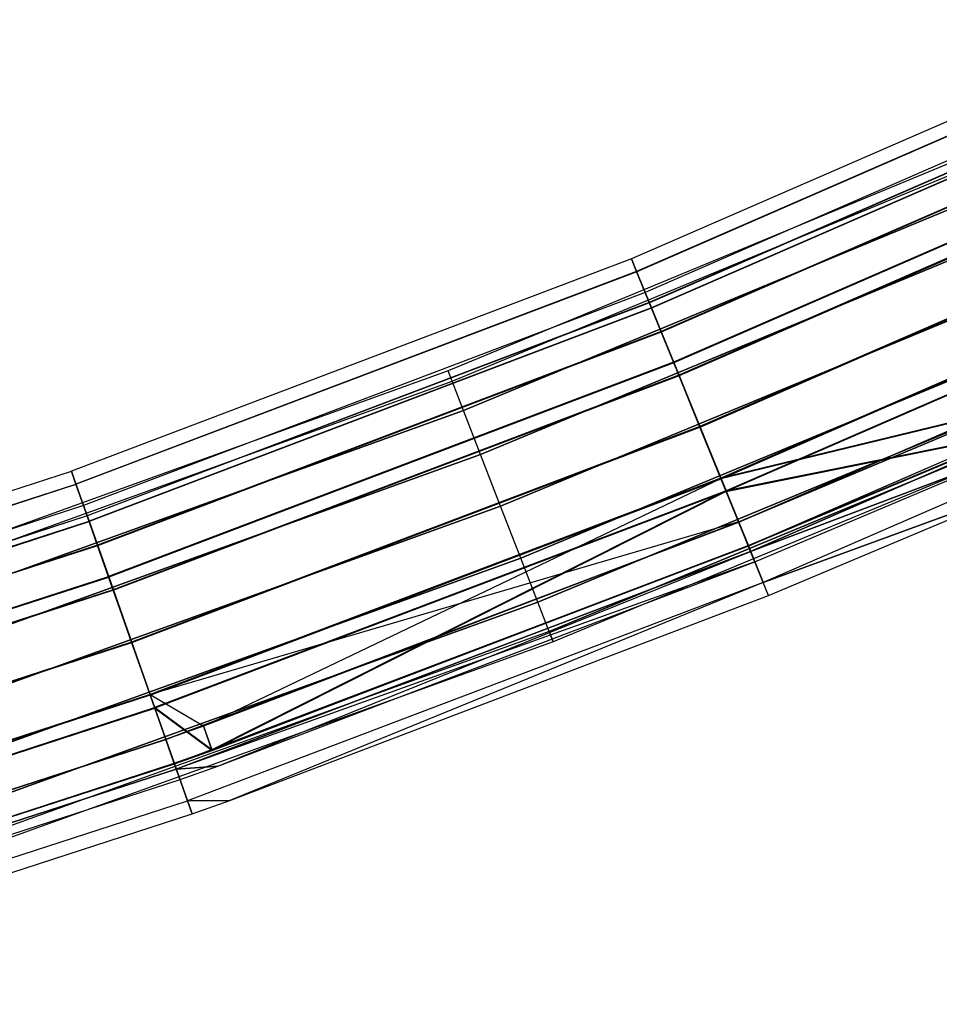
# Model space of a CAD drawing. Extents: x -176 to 176, y -176 to 176.
# Tile 153 of 208: x 56 to 69, y -168 to -155. Entities that reach past the tile are written whole.
import ezdxf

# ---------------------------------------------------------------- set-up
doc = ezdxf.new("R2010")
doc.units = 0
doc.header["$LTSCALE"] = 25.4
doc.layers.get('0').update_dxf_attribs({"linetype": 'CONTINUOUS'})

# ---------------------------------------------------------------- blocks, each defined once
blk = doc.blocks.new('BIURKOWA_B_STL')
at = {"color": 0}
for p, q in [((71.849, -154.622, 408), (64.295, -157.913, 408)), ((71.849, -154.622, 408), (64.295, -157.913, 408)), ((71.849, -154.622, 196.996), (64.295, -157.913, 196.996)), ((71.849, -154.622, 196.996), (64.295, -157.913, 196.996)), ((71.928, -154.793, 197.952), (64.366, -158.087, 197.952)), ((71.928, -154.793, 197.952), (64.366, -158.087, 197.952)), ((71.929, -154.795, 408.957), (64.366, -158.089, 408.957)), ((71.929, -154.795, 408.957), (64.366, -158.089, 408.957)), ((71.929, -154.795, 407.043), (64.366, -158.089, 407.043)), ((71.929, -154.795, 407.043), (64.366, -158.089, 407.043)), ((71.93, -154.796, 196.04), (64.367, -158.09, 196.04)), ((71.93, -154.796, 196.04), (64.367, -158.09, 196.04)), ((72.06, -155.076, 196.996), (64.483, -158.376, 196.996)), ((72.06, -155.076, 196.996), (64.483, -158.376, 196.996)), ((72.06, -155.076, 408), (64.483, -158.376, 408)), ((72.06, -155.076, 408), (64.483, -158.376, 408)), ((72.123, -155.212, 197.761), (64.54, -158.515, 197.761)), ((72.123, -155.212, 197.761), (64.54, -158.515, 197.761)), ((72.124, -155.214, 407.235), (64.541, -158.517, 407.235)), ((72.124, -155.214, 407.235), (64.541, -158.517, 407.235)), ((72.124, -155.214, 408.765), (64.541, -158.517, 408.765)), ((72.124, -155.214, 408.765), (64.541, -158.517, 408.765)), ((72.124, -155.215, 196.231), (64.541, -158.518, 196.231)), ((72.124, -155.215, 196.231), (64.541, -158.518, 196.231)), ((72.156, -155.283, 198.764), (64.569, -158.587, 198.764)), ((72.156, -155.283, 198.764), (64.569, -158.587, 198.764)), ((72.157, -155.286, 409.768), (64.571, -158.591, 409.768)), ((72.157, -155.286, 409.768), (64.571, -158.591, 409.768)), ((72.157, -155.286, 406.232), (64.571, -158.591, 406.232)), ((72.157, -155.286, 406.232), (64.571, -158.591, 406.232)), ((72.158, -155.288, 195.23), (64.572, -158.593, 195.23)), ((72.158, -155.288, 195.23), (64.572, -158.593, 195.23)), ((72.305, -155.603, 198.41), (64.703, -158.915, 198.41)), ((72.305, -155.603, 198.41), (64.703, -158.915, 198.41)), ((64.704, -158.918, 406.586), (72.306, -155.607, 406.586)), ((72.306, -155.607, 409.414), (64.704, -158.918, 409.414)), ((72.306, -155.607, 409.414), (64.704, -158.918, 409.414)), ((64.704, -158.918, 406.586), (72.306, -155.607, 406.586)), ((72.307, -155.609, 195.583), (64.705, -158.921, 195.583)), ((72.307, -155.609, 195.583), (64.705, -158.921, 195.583)), ((72.497, -156.016, 199.307), (64.874, -159.337, 199.307)), ((72.497, -156.016, 199.307), (64.874, -159.337, 199.307)), ((72.499, -156.022, 410.31), (64.877, -159.342, 410.31)), ((72.499, -156.022, 410.31), (64.877, -159.342, 410.31)), ((72.499, -156.022, 405.69), (64.877, -159.342, 405.69)), ((72.499, -156.022, 405.69), (64.877, -159.342, 405.69)), ((72.5, -156.024, 194.689), (64.878, -159.345, 194.689)), ((72.5, -156.024, 194.689), (64.878, -159.345, 194.689)), ((72.577, -156.19, 198.845), (64.947, -159.514, 198.845)), ((72.577, -156.19, 198.845), (64.947, -159.514, 198.845)), ((72.58, -156.195, 409.848), (64.949, -159.519, 409.848)), ((72.58, -156.195, 409.848), (64.949, -159.519, 409.848)), ((64.949, -159.519, 406.152), (72.58, -156.195, 406.152)), ((64.949, -159.519, 406.152), (72.58, -156.195, 406.152)), ((72.581, -156.198, 195.151), (64.95, -159.522, 195.151)), ((72.581, -156.198, 195.151), (64.95, -159.522, 195.151)), ((69.07, -156.43, 408), (61.772, -159.453, 408)), ((69.07, -156.43, 408), (61.772, -159.453, 408)), ((69.07, -156.43, 197), (61.772, -159.453, 197)), ((69.07, -156.43, 197), (61.772, -159.453, 197)), ((61.827, -159.595, 408.765), (69.132, -156.569, 408.765)), ((61.827, -159.595, 408.765), (69.132, -156.569, 408.765)), ((61.827, -159.595, 407.235), (69.132, -156.569, 407.235)), ((61.827, -159.595, 407.235), (69.132, -156.569, 407.235)), ((61.827, -159.595, 197.765), (69.132, -156.569, 197.765)), ((61.827, -159.595, 197.765), (69.132, -156.569, 197.765)), ((61.827, -159.595, 196.235), (69.132, -156.569, 196.235)), ((61.827, -159.595, 196.235), (69.132, -156.569, 196.235)), ((72.9, -156.883, 199.5), (65.235, -160.222, 199.5)), ((72.9, -156.883, 199.5), (65.235, -160.222, 199.5)), ((72.9, -156.883, 199), (65.235, -160.222, 199)), ((72.9, -156.883, 199), (65.235, -160.222, 199)), ((72.902, -156.889, 410.5), (65.237, -160.228, 410.5)), ((72.902, -156.889, 410.5), (65.237, -160.228, 410.5)), ((72.902, -156.889, 405.5), (65.237, -160.228, 405.5)), ((72.902, -156.889, 405.5), (65.237, -160.228, 405.5)), ((72.902, -156.889, 410), (65.237, -160.228, 410)), ((72.902, -156.889, 410), (65.237, -160.228, 410)), ((65.237, -160.228, 406), (72.902, -156.889, 406)), ((65.237, -160.228, 406), (72.902, -156.889, 406)), ((72.903, -156.891, 194.5), (65.238, -160.23, 194.5)), ((72.903, -156.891, 194.5), (65.238, -160.23, 194.5)), ((65.238, -160.23, 195), (72.903, -156.891, 195)), ((65.238, -160.23, 195), (72.903, -156.891, 195)), ((61.984, -159.999, 409.414), (69.307, -156.966, 409.414)), ((61.984, -159.999, 409.414), (69.307, -156.966, 409.414)), ((69.307, -156.966, 406.586), (61.984, -159.999, 406.586)), ((69.307, -156.966, 406.586), (61.984, -159.999, 406.586)), ((61.984, -159.999, 198.414), (69.307, -156.966, 198.414)), ((61.984, -159.999, 198.414), (69.307, -156.966, 198.414)), ((69.307, -156.966, 195.586), (61.984, -159.999, 195.586)), ((69.307, -156.966, 195.586), (61.984, -159.999, 195.586)), ((62.218, -160.604, 409.848), (69.569, -157.559, 409.848)), ((62.218, -160.604, 409.848), (69.569, -157.559, 409.848)), ((69.569, -157.559, 406.152), (62.218, -160.604, 406.152)), ((69.569, -157.559, 406.152), (62.218, -160.604, 406.152)), ((62.218, -160.604, 198.848), (69.569, -157.559, 198.848)), ((62.218, -160.604, 198.848), (69.569, -157.559, 198.848)), ((69.569, -157.559, 195.152), (62.218, -160.604, 195.152)), ((69.569, -157.559, 195.152), (62.218, -160.604, 195.152)), ((73.222, -157.577, 198.851), (65.523, -160.931, 198.851)), ((73.222, -157.577, 198.851), (65.523, -160.931, 198.851)), ((73.225, -157.583, 409.848), (65.526, -160.937, 409.848)), ((73.225, -157.583, 409.848), (65.526, -160.937, 409.848)), ((65.526, -160.937, 406.152), (73.225, -157.583, 406.152)), ((65.526, -160.937, 406.152), (73.225, -157.583, 406.152)), ((65.527, -160.939, 195.153), (73.226, -157.585, 195.153)), ((65.527, -160.939, 195.153), (73.226, -157.585, 195.153)), ((73.303, -157.751, 199.312), (65.596, -161.108, 199.312)), ((73.303, -157.751, 199.312), (65.596, -161.108, 199.312)), ((73.306, -157.757, 410.31), (65.598, -161.114, 410.31)), ((73.306, -157.757, 410.31), (65.598, -161.114, 410.31)), ((73.306, -157.757, 405.69), (65.598, -161.114, 405.69)), ((73.306, -157.757, 405.69), (65.598, -161.114, 405.69)), ((73.306, -157.758, 194.691), (65.599, -161.116, 194.691)), ((73.306, -157.758, 194.691), (65.599, -161.116, 194.691)), ((64.295, -157.913, 408), (56.59, -160.835, 408)), ((64.295, -157.913, 408), (56.59, -160.835, 408)), ((64.295, -157.913, 196.996), (56.59, -160.835, 196.996)), ((64.295, -157.913, 196.996), (56.59, -160.835, 196.996)), ((64.295, -157.913, 408), (64.366, -158.089, 408.957)), ((64.366, -158.089, 407.043), (64.295, -157.913, 408)), ((64.295, -157.913, 408), (64.366, -158.089, 408.957)), ((64.366, -158.089, 407.043), (64.295, -157.913, 408)), ((64.295, -157.913, 196.996), (64.366, -158.087, 197.952)), ((64.367, -158.09, 196.04), (64.295, -157.913, 196.996)), ((64.295, -157.913, 196.996), (64.366, -158.087, 197.952)), ((64.367, -158.09, 196.04), (64.295, -157.913, 196.996)), ((64.366, -158.087, 197.952), (56.653, -161.012, 197.952)), ((64.366, -158.087, 197.952), (56.653, -161.012, 197.952)), ((64.366, -158.089, 408.957), (56.653, -161.014, 408.957)), ((64.366, -158.089, 408.957), (56.653, -161.014, 408.957)), ((64.366, -158.089, 407.043), (56.653, -161.014, 407.043)), ((64.366, -158.089, 407.043), (56.653, -161.014, 407.043)), ((64.367, -158.09, 196.04), (56.654, -161.016, 196.04)), ((64.367, -158.09, 196.04), (56.654, -161.016, 196.04)), ((64.366, -158.087, 197.952), (64.569, -158.587, 198.764)), ((64.366, -158.087, 197.952), (64.569, -158.587, 198.764)), ((64.366, -158.089, 408.957), (64.571, -158.591, 409.768)), ((64.571, -158.591, 406.232), (64.366, -158.089, 407.043)), ((64.366, -158.089, 408.957), (64.571, -158.591, 409.768)), ((64.571, -158.591, 406.232), (64.366, -158.089, 407.043)), ((64.572, -158.593, 195.23), (64.367, -158.09, 196.04)), ((64.572, -158.593, 195.23), (64.367, -158.09, 196.04)), ((62.495, -161.318, 410), (69.878, -158.259, 410)), ((62.495, -161.318, 410), (69.878, -158.259, 410)), ((69.878, -158.259, 406), (62.495, -161.318, 406)), ((69.878, -158.259, 406), (62.495, -161.318, 406)), ((62.495, -161.318, 199), (69.878, -158.259, 199)), ((62.495, -161.318, 199), (69.878, -158.259, 199)), ((69.878, -158.259, 195), (62.495, -161.318, 195)), ((69.878, -158.259, 195), (62.495, -161.318, 195)), ((73.498, -158.172, 409.414), (65.771, -161.538, 409.414)), ((73.498, -158.172, 409.414), (65.771, -161.538, 409.414)), ((65.771, -161.539, 195.587), (73.499, -158.173, 195.587)), ((65.771, -161.539, 195.587), (73.499, -158.173, 195.587)), ((64.483, -158.376, 196.996), (56.756, -161.306, 196.996)), ((64.483, -158.376, 196.996), (56.756, -161.306, 196.996)), ((64.483, -158.376, 408), (56.756, -161.306, 408)), ((64.483, -158.376, 408), (56.756, -161.306, 408)), ((64.483, -158.376, 196.996), (64.541, -158.518, 196.231)), ((64.54, -158.515, 197.761), (64.483, -158.376, 196.996)), ((64.483, -158.376, 196.996), (64.541, -158.518, 196.231)), ((64.54, -158.515, 197.761), (64.483, -158.376, 196.996)), ((64.483, -158.376, 408), (64.541, -158.517, 407.235)), ((64.541, -158.517, 408.765), (64.483, -158.376, 408)), ((64.483, -158.376, 408), (64.541, -158.517, 407.235)), ((64.541, -158.517, 408.765), (64.483, -158.376, 408)), ((64.54, -158.515, 197.761), (56.806, -161.448, 197.761)), ((64.54, -158.515, 197.761), (56.806, -161.448, 197.761)), ((64.541, -158.517, 407.235), (56.807, -161.45, 407.235)), ((64.541, -158.517, 407.235), (56.807, -161.45, 407.235)), ((64.541, -158.517, 408.765), (56.807, -161.45, 408.765)), ((64.541, -158.517, 408.765), (56.807, -161.45, 408.765)), ((64.541, -158.518, 196.231), (56.807, -161.451, 196.231)), ((64.541, -158.518, 196.231), (56.807, -161.451, 196.231)), ((64.703, -158.915, 198.41), (64.54, -158.515, 197.761)), ((64.703, -158.915, 198.41), (64.54, -158.515, 197.761)), ((64.541, -158.517, 407.235), (64.704, -158.918, 406.586)), ((64.704, -158.918, 409.414), (64.541, -158.517, 408.765)), ((64.541, -158.517, 407.235), (64.704, -158.918, 406.586)), ((64.704, -158.918, 409.414), (64.541, -158.517, 408.765)), ((64.541, -158.518, 196.231), (64.705, -158.921, 195.583)), ((64.541, -158.518, 196.231), (64.705, -158.921, 195.583)), ((73.647, -158.492, 409.768), (65.904, -161.865, 409.768)), ((73.647, -158.492, 409.768), (65.904, -161.865, 409.768)), ((73.648, -158.493, 195.233), (65.904, -161.866, 195.233)), ((73.648, -158.493, 195.233), (65.904, -161.866, 195.233)), ((64.569, -158.587, 198.764), (56.832, -161.522, 198.764)), ((64.569, -158.587, 198.764), (56.832, -161.522, 198.764)), ((64.571, -158.591, 409.768), (56.833, -161.525, 409.768)), ((64.571, -158.591, 409.768), (56.833, -161.525, 409.768)), ((64.571, -158.591, 406.232), (56.833, -161.525, 406.232)), ((64.571, -158.591, 406.232), (56.833, -161.525, 406.232)), ((64.572, -158.593, 195.23), (56.834, -161.528, 195.23)), ((64.572, -158.593, 195.23), (56.834, -161.528, 195.23)), ((64.569, -158.587, 198.764), (64.874, -159.337, 199.307)), ((64.569, -158.587, 198.764), (64.874, -159.337, 199.307)), ((64.571, -158.591, 409.768), (64.877, -159.342, 410.31)), ((64.877, -159.342, 405.69), (64.571, -158.591, 406.232)), ((64.571, -158.591, 409.768), (64.877, -159.342, 410.31)), ((64.877, -159.342, 405.69), (64.571, -158.591, 406.232)), ((64.878, -159.345, 194.689), (64.572, -158.593, 195.23)), ((64.878, -159.345, 194.689), (64.572, -158.593, 195.23)), ((65.934, -161.94, 196.235), (73.681, -158.565, 196.235)), ((65.934, -161.94, 196.235), (73.681, -158.565, 196.235)), ((73.681, -158.565, 408.765), (65.934, -161.94, 408.765)), ((73.681, -158.565, 408.765), (65.934, -161.94, 408.765)), ((64.703, -158.915, 198.41), (56.949, -161.855, 198.41)), ((64.703, -158.915, 198.41), (56.949, -161.855, 198.41)), ((64.704, -158.918, 406.586), (56.951, -161.859, 406.586)), ((64.704, -158.918, 406.586), (56.951, -161.859, 406.586)), ((64.704, -158.918, 409.414), (56.951, -161.859, 409.414)), ((64.704, -158.918, 409.414), (56.951, -161.859, 409.414)), ((64.705, -158.921, 195.583), (56.951, -161.861, 195.583)), ((64.705, -158.921, 195.583), (56.951, -161.861, 195.583)), ((64.947, -159.514, 198.845), (64.703, -158.915, 198.41)), ((64.947, -159.514, 198.845), (64.703, -158.915, 198.41)), ((64.949, -159.519, 409.848), (64.704, -158.918, 409.414)), ((64.704, -158.918, 406.586), (64.949, -159.519, 406.152)), ((64.949, -159.519, 409.848), (64.704, -158.918, 409.414)), ((64.704, -158.918, 406.586), (64.949, -159.519, 406.152)), ((64.705, -158.921, 195.583), (64.95, -159.522, 195.151)), ((64.705, -158.921, 195.583), (64.95, -159.522, 195.151)), ((62.771, -162.031, 409.848), (70.187, -158.959, 409.848)), ((62.771, -162.031, 409.848), (70.187, -158.959, 409.848)), ((70.187, -158.959, 406.152), (62.771, -162.031, 406.152)), ((70.187, -158.959, 406.152), (62.771, -162.031, 406.152)), ((62.771, -162.031, 198.848), (70.187, -158.959, 198.848)), ((62.771, -162.031, 198.848), (70.187, -158.959, 198.848)), ((70.187, -158.959, 195.152), (62.771, -162.031, 195.152)), ((70.187, -158.959, 195.152), (62.771, -162.031, 195.152)), ((73.876, -158.984, 408.957), (66.108, -162.367, 408.957)), ((73.876, -158.984, 408.957), (66.108, -162.367, 408.957)), ((73.876, -158.984, 196.044), (66.108, -162.368, 196.044)), ((73.876, -158.984, 196.044), (66.108, -162.368, 196.044)), ((64.874, -159.337, 199.307), (57.101, -162.285, 199.307)), ((64.874, -159.337, 199.307), (57.101, -162.285, 199.307)), ((64.877, -159.342, 410.31), (57.103, -162.29, 410.31)), ((64.877, -159.342, 410.31), (57.103, -162.29, 410.31)), ((64.877, -159.342, 405.69), (57.103, -162.29, 405.69)), ((64.877, -159.342, 405.69), (57.103, -162.29, 405.69)), ((64.878, -159.345, 194.689), (57.103, -162.293, 194.689)), ((64.878, -159.345, 194.689), (57.103, -162.293, 194.689)), ((64.874, -159.337, 199.307), (65.235, -160.222, 199.5)), ((64.874, -159.337, 199.307), (65.235, -160.222, 199.5)), ((64.877, -159.342, 410.31), (65.237, -160.228, 410.5)), ((65.237, -160.228, 405.5), (64.877, -159.342, 405.69)), ((64.877, -159.342, 410.31), (65.237, -160.228, 410.5)), ((65.237, -160.228, 405.5), (64.877, -159.342, 405.69)), ((65.238, -160.23, 194.5), (64.878, -159.345, 194.689)), ((65.238, -160.23, 194.5), (64.878, -159.345, 194.689)), ((61.772, -159.453, 408), (54.342, -162.135, 408)), ((61.772, -159.453, 408), (54.342, -162.135, 408)), ((61.772, -159.453, 197), (54.342, -162.135, 197)), ((61.772, -159.453, 197), (54.342, -162.135, 197)), ((61.827, -159.595, 408.765), (61.772, -159.453, 408)), ((61.827, -159.595, 408.765), (61.772, -159.453, 408)), ((61.827, -159.595, 407.235), (61.772, -159.453, 408)), ((61.827, -159.595, 407.235), (61.772, -159.453, 408)), ((61.827, -159.595, 197.765), (61.772, -159.453, 197)), ((61.827, -159.595, 197.765), (61.772, -159.453, 197)), ((61.827, -159.595, 196.235), (61.772, -159.453, 197)), ((61.827, -159.595, 196.235), (61.772, -159.453, 197)), ((54.391, -162.28, 408.765), (61.827, -159.595, 408.765)), ((54.391, -162.28, 408.765), (61.827, -159.595, 408.765)), ((54.391, -162.28, 407.235), (61.827, -159.595, 407.235)), ((54.391, -162.28, 407.235), (61.827, -159.595, 407.235)), ((54.391, -162.28, 197.765), (61.827, -159.595, 197.765)), ((54.391, -162.28, 197.765), (61.827, -159.595, 197.765)), ((54.391, -162.28, 196.235), (61.827, -159.595, 196.235)), ((54.391, -162.28, 196.235), (61.827, -159.595, 196.235)), ((64.947, -159.514, 198.845), (57.164, -162.466, 198.845)), ((64.947, -159.514, 198.845), (57.164, -162.466, 198.845)), ((57.166, -162.471, 406.152), (64.949, -159.519, 406.152)), ((64.949, -159.519, 409.848), (57.166, -162.471, 409.848)), ((64.949, -159.519, 409.848), (57.166, -162.471, 409.848)), ((57.166, -162.471, 406.152), (64.949, -159.519, 406.152)), ((64.95, -159.522, 195.151), (57.167, -162.473, 195.151)), ((64.95, -159.522, 195.151), (57.167, -162.473, 195.151)), ((61.984, -159.999, 409.414), (61.827, -159.595, 408.765)), ((61.984, -159.999, 409.414), (61.827, -159.595, 408.765)), ((61.984, -159.999, 406.586), (61.827, -159.595, 407.235)), ((61.984, -159.999, 406.586), (61.827, -159.595, 407.235)), ((61.984, -159.999, 198.414), (61.827, -159.595, 197.765)), ((61.984, -159.999, 198.414), (61.827, -159.595, 197.765)), ((61.984, -159.999, 195.586), (61.827, -159.595, 196.235)), ((61.984, -159.999, 195.586), (61.827, -159.595, 196.235)), ((63.006, -162.636, 409.414), (70.45, -159.553, 409.414)), ((63.006, -162.636, 409.414), (70.45, -159.553, 409.414)), ((70.45, -159.553, 406.586), (63.006, -162.636, 406.586)), ((70.45, -159.553, 406.586), (63.006, -162.636, 406.586)), ((63.006, -162.636, 198.414), (70.45, -159.553, 198.414)), ((63.006, -162.636, 198.414), (70.45, -159.553, 198.414)), ((70.45, -159.553, 195.586), (63.006, -162.636, 195.586)), ((70.45, -159.553, 195.586), (63.006, -162.636, 195.586)), ((65.235, -160.222, 199), (64.947, -159.514, 198.845)), ((65.235, -160.222, 199), (64.947, -159.514, 198.845)), ((65.237, -160.228, 410), (64.949, -159.519, 409.848)), ((65.237, -160.228, 410), (64.949, -159.519, 409.848)), ((64.949, -159.519, 406.152), (65.237, -160.228, 406)), ((64.949, -159.519, 406.152), (65.237, -160.228, 406)), ((64.95, -159.522, 195.151), (65.238, -160.23, 195)), ((64.95, -159.522, 195.151), (65.238, -160.23, 195)), ((54.528, -162.691, 409.414), (61.984, -159.999, 409.414)), ((54.528, -162.691, 409.414), (61.984, -159.999, 409.414)), ((61.984, -159.999, 406.586), (54.528, -162.691, 406.586)), ((61.984, -159.999, 406.586), (54.528, -162.691, 406.586)), ((54.528, -162.691, 198.414), (61.984, -159.999, 198.414)), ((54.528, -162.691, 198.414), (61.984, -159.999, 198.414)), ((61.984, -159.999, 195.586), (54.528, -162.691, 195.586)), ((61.984, -159.999, 195.586), (54.528, -162.691, 195.586)), ((62.218, -160.604, 409.848), (61.984, -159.999, 409.414)), ((62.218, -160.604, 409.848), (61.984, -159.999, 409.414)), ((62.218, -160.604, 406.152), (61.984, -159.999, 406.586)), ((62.218, -160.604, 406.152), (61.984, -159.999, 406.586)), ((62.218, -160.604, 198.848), (61.984, -159.999, 198.414)), ((62.218, -160.604, 198.848), (61.984, -159.999, 198.414)), ((62.218, -160.604, 195.152), (61.984, -159.999, 195.586)), ((62.218, -160.604, 195.152), (61.984, -159.999, 195.586)), ((63.162, -163.041, 408.765), (70.625, -159.95, 408.765)), ((63.162, -163.041, 408.765), (70.625, -159.95, 408.765)), ((70.625, -159.95, 407.235), (63.162, -163.041, 407.235)), ((70.625, -159.95, 407.235), (63.162, -163.041, 407.235)), ((63.162, -163.041, 197.765), (70.625, -159.95, 197.765)), ((63.162, -163.041, 197.765), (70.625, -159.95, 197.765)), ((70.625, -159.95, 196.235), (63.162, -163.041, 196.235)), ((70.625, -159.95, 196.235), (63.162, -163.041, 196.235)), ((69.485, -159.97, 198.42), (65.523, -160.931, 198.851)), ((69.485, -159.97, 198.42), (65.523, -160.931, 198.851)), ((65.526, -160.937, 406.152), (69.487, -159.975, 406.586)), ((65.526, -160.937, 406.152), (69.487, -159.975, 406.586)), ((65.769, -161.533, 198.42), (69.485, -159.97, 198.42)), ((65.769, -161.533, 198.42), (69.485, -159.97, 198.42)), ((69.487, -159.975, 406.586), (65.771, -161.538, 406.586)), ((69.487, -159.975, 406.586), (65.771, -161.538, 406.586)), ((70.686, -160.089, 408), (63.217, -163.183, 408)), ((70.686, -160.089, 408), (63.217, -163.183, 408)), ((70.686, -160.089, 197), (63.217, -163.183, 197)), ((70.686, -160.089, 197), (63.217, -163.183, 197)), ((65.235, -160.222, 199.5), (57.418, -163.187, 199.5)), ((65.235, -160.222, 199.5), (57.418, -163.187, 199.5)), ((65.235, -160.222, 199), (57.418, -163.187, 199)), ((65.235, -160.222, 199), (57.418, -163.187, 199)), ((65.237, -160.228, 410.5), (57.42, -163.193, 410.5)), ((65.237, -160.228, 410.5), (57.42, -163.193, 410.5)), ((65.237, -160.228, 405.5), (57.42, -163.193, 405.5)), ((65.237, -160.228, 405.5), (57.42, -163.193, 405.5)), ((65.237, -160.228, 410), (57.42, -163.193, 410)), ((65.237, -160.228, 410), (57.42, -163.193, 410)), ((57.42, -163.193, 406), (65.237, -160.228, 406)), ((57.42, -163.193, 406), (65.237, -160.228, 406)), ((65.238, -160.23, 194.5), (57.421, -163.195, 194.5)), ((65.238, -160.23, 194.5), (57.421, -163.195, 194.5)), ((65.238, -160.23, 195), (57.421, -163.195, 195)), ((65.238, -160.23, 195), (57.421, -163.195, 195)), ((65.235, -160.222, 199.5), (65.596, -161.108, 199.312)), ((65.235, -160.222, 199.5), (65.596, -161.108, 199.312)), ((65.523, -160.931, 198.851), (65.235, -160.222, 199)), ((65.523, -160.931, 198.851), (65.235, -160.222, 199)), ((65.237, -160.228, 410.5), (65.598, -161.114, 410.31)), ((65.598, -161.114, 405.69), (65.237, -160.228, 405.5)), ((65.237, -160.228, 410.5), (65.598, -161.114, 410.31)), ((65.598, -161.114, 405.69), (65.237, -160.228, 405.5)), ((65.526, -160.937, 409.848), (65.237, -160.228, 410)), ((65.526, -160.937, 409.848), (65.237, -160.228, 410)), ((65.237, -160.228, 406), (65.526, -160.937, 406.152)), ((65.237, -160.228, 406), (65.526, -160.937, 406.152)), ((65.599, -161.116, 194.691), (65.238, -160.23, 194.5)), ((65.599, -161.116, 194.691), (65.238, -160.23, 194.5)), ((65.238, -160.23, 195), (65.527, -160.939, 195.153)), ((65.238, -160.23, 195), (65.527, -160.939, 195.153)), ((69.625, -160.294, 198.773), (65.596, -161.108, 199.312)), ((69.625, -160.294, 198.773), (65.596, -161.108, 199.312)), ((65.902, -161.86, 198.773), (69.625, -160.294, 198.773)), ((65.902, -161.86, 198.773), (69.625, -160.294, 198.773)), ((65.598, -161.114, 405.69), (69.628, -160.299, 406.232)), ((65.598, -161.114, 405.69), (69.628, -160.299, 406.232)), ((65.904, -161.865, 406.232), (69.628, -160.299, 406.232)), ((65.904, -161.865, 406.232), (69.628, -160.299, 406.232)), ((65.934, -161.94, 196.235), (69.72, -160.512, 197)), ((65.934, -161.94, 196.235), (69.72, -160.512, 197)), ((69.72, -160.512, 408), (65.934, -161.94, 408.765)), ((69.72, -160.512, 408), (65.934, -161.94, 408.765)), ((65.992, -162.081, 197), (69.72, -160.512, 197)), ((65.992, -162.081, 197), (69.72, -160.512, 197)), ((65.992, -162.081, 408), (69.72, -160.512, 408)), ((65.992, -162.081, 408), (69.72, -160.512, 408)), ((54.735, -163.306, 409.848), (62.218, -160.604, 409.848)), ((54.735, -163.306, 409.848), (62.218, -160.604, 409.848)), ((62.218, -160.604, 406.152), (54.735, -163.306, 406.152)), ((62.218, -160.604, 406.152), (54.735, -163.306, 406.152)), ((54.735, -163.306, 198.848), (62.218, -160.604, 198.848)), ((54.735, -163.306, 198.848), (62.218, -160.604, 198.848)), ((62.218, -160.604, 195.152), (54.735, -163.306, 195.152)), ((62.218, -160.604, 195.152), (54.735, -163.306, 195.152)), ((62.495, -161.318, 410), (62.218, -160.604, 409.848)), ((62.495, -161.318, 410), (62.218, -160.604, 409.848)), ((62.495, -161.318, 406), (62.218, -160.604, 406.152)), ((62.495, -161.318, 406), (62.218, -160.604, 406.152)), ((62.495, -161.318, 199), (62.218, -160.604, 198.848)), ((62.495, -161.318, 199), (62.218, -160.604, 198.848)), ((62.495, -161.318, 195), (62.218, -160.604, 195.152)), ((62.495, -161.318, 195), (62.218, -160.604, 195.152)), ((48.754, -163.381, 408), (56.59, -160.835, 408)), ((48.754, -163.381, 408), (56.59, -160.835, 408)), ((48.754, -163.381, 196.996), (56.59, -160.835, 196.996)), ((48.754, -163.381, 196.996), (56.59, -160.835, 196.996)), ((56.59, -160.835, 408), (56.653, -161.014, 408.957)), ((56.653, -161.014, 407.043), (56.59, -160.835, 408)), ((56.653, -161.014, 407.043), (56.59, -160.835, 408)), ((56.59, -160.835, 408), (56.653, -161.014, 408.957)), ((56.59, -160.835, 196.996), (56.653, -161.012, 197.952)), ((56.654, -161.016, 196.04), (56.59, -160.835, 196.996)), ((56.654, -161.016, 196.04), (56.59, -160.835, 196.996)), ((56.59, -160.835, 196.996), (56.653, -161.012, 197.952)), ((65.523, -160.931, 198.851), (57.672, -163.909, 198.851)), ((65.523, -160.931, 198.851), (57.672, -163.909, 198.851)), ((65.526, -160.937, 409.848), (57.674, -163.915, 409.848)), ((65.526, -160.937, 409.848), (57.674, -163.915, 409.848)), ((57.674, -163.915, 406.152), (65.526, -160.937, 406.152)), ((57.674, -163.915, 406.152), (65.526, -160.937, 406.152)), ((57.675, -163.916, 195.153), (65.527, -160.939, 195.153)), ((57.675, -163.916, 195.153), (65.527, -160.939, 195.153)), ((58.408, -164.344, 406.586), (65.526, -160.937, 406.152)), ((58.408, -164.344, 406.586), (65.526, -160.937, 406.152)), ((65.769, -161.533, 198.42), (65.523, -160.931, 198.851)), ((65.769, -161.533, 198.42), (65.523, -160.931, 198.851)), ((65.771, -161.538, 409.414), (65.526, -160.937, 409.848)), ((65.771, -161.538, 409.414), (65.526, -160.937, 409.848)), ((65.771, -161.538, 406.586), (65.526, -160.937, 406.152)), ((65.771, -161.538, 406.586), (65.526, -160.937, 406.152)), ((65.527, -160.939, 195.153), (65.771, -161.539, 195.587)), ((65.527, -160.939, 195.153), (65.771, -161.539, 195.587)), ((69.919, -160.971, 408), (66.108, -162.367, 408.957)), ((69.919, -160.971, 408), (66.108, -162.367, 408.957)), ((66.108, -162.368, 196.044), (69.919, -160.971, 197)), ((66.108, -162.368, 196.044), (69.919, -160.971, 197)), ((66.18, -162.544, 408), (69.919, -160.971, 408)), ((66.18, -162.544, 408), (69.919, -160.971, 408)), ((66.18, -162.544, 197), (69.919, -160.971, 197)), ((66.18, -162.544, 197), (69.919, -160.971, 197)), ((48.808, -163.561, 197.952), (56.653, -161.012, 197.952)), ((48.808, -163.561, 197.952), (56.653, -161.012, 197.952)), ((48.808, -163.563, 407.043), (56.653, -161.014, 407.043)), ((48.808, -163.563, 407.043), (56.653, -161.014, 407.043)), ((48.808, -163.563, 408.957), (56.653, -161.014, 408.957)), ((48.808, -163.563, 408.957), (56.653, -161.014, 408.957)), ((48.809, -163.565, 196.04), (56.654, -161.016, 196.04)), ((48.809, -163.565, 196.04), (56.654, -161.016, 196.04)), ((56.653, -161.012, 197.952), (56.832, -161.522, 198.764)), ((56.653, -161.012, 197.952), (56.832, -161.522, 198.764)), ((56.653, -161.014, 408.957), (56.833, -161.525, 409.768)), ((56.833, -161.525, 406.232), (56.653, -161.014, 407.043)), ((56.833, -161.525, 406.232), (56.653, -161.014, 407.043)), ((56.653, -161.014, 408.957), (56.833, -161.525, 409.768)), ((56.834, -161.528, 195.23), (56.654, -161.016, 196.04)), ((56.834, -161.528, 195.23), (56.654, -161.016, 196.04)), ((65.596, -161.108, 199.312), (57.735, -164.089, 199.312)), ((65.596, -161.108, 199.312), (57.735, -164.089, 199.312)), ((65.596, -161.108, 199.312), (58.524, -164.672, 198.773)), ((65.596, -161.108, 199.312), (58.524, -164.672, 198.773)), ((65.902, -161.86, 198.773), (65.596, -161.108, 199.312)), ((65.902, -161.86, 198.773), (65.596, -161.108, 199.312)), ((65.598, -161.114, 410.31), (57.738, -164.095, 410.31)), ((65.598, -161.114, 410.31), (57.738, -164.095, 410.31)), ((65.598, -161.114, 405.69), (57.738, -164.095, 405.69)), ((65.598, -161.114, 405.69), (57.738, -164.095, 405.69)), ((65.599, -161.116, 194.691), (57.738, -164.097, 194.691)), ((65.599, -161.116, 194.691), (57.738, -164.097, 194.691)), ((65.598, -161.114, 405.69), (58.526, -164.677, 406.232)), ((65.598, -161.114, 405.69), (58.526, -164.677, 406.232)), ((65.904, -161.865, 406.232), (65.598, -161.114, 405.69)), ((65.598, -161.114, 410.31), (65.904, -161.865, 409.768)), ((65.598, -161.114, 410.31), (65.904, -161.865, 409.768)), ((65.904, -161.865, 406.232), (65.598, -161.114, 405.69)), ((65.904, -161.866, 195.233), (65.599, -161.116, 194.691)), ((65.904, -161.866, 195.233), (65.599, -161.116, 194.691)), ((56.756, -161.306, 196.996), (48.897, -163.86, 196.996)), ((56.756, -161.306, 196.996), (48.897, -163.86, 196.996)), ((56.756, -161.306, 408), (48.897, -163.86, 408)), ((56.756, -161.306, 408), (48.897, -163.86, 408)), ((54.978, -164.032, 410), (62.495, -161.318, 410)), ((54.978, -164.032, 410), (62.495, -161.318, 410)), ((62.495, -161.318, 406), (54.978, -164.032, 406)), ((62.495, -161.318, 406), (54.978, -164.032, 406)), ((54.978, -164.032, 199), (62.495, -161.318, 199)), ((54.978, -164.032, 199), (62.495, -161.318, 199)), ((62.495, -161.318, 195), (54.978, -164.032, 195)), ((62.495, -161.318, 195), (54.978, -164.032, 195)), ((56.756, -161.306, 196.996), (56.807, -161.451, 196.231)), ((56.806, -161.448, 197.761), (56.756, -161.306, 196.996)), ((56.756, -161.306, 196.996), (56.807, -161.451, 196.231)), ((56.806, -161.448, 197.761), (56.756, -161.306, 196.996)), ((56.756, -161.306, 408), (56.807, -161.45, 407.235)), ((56.807, -161.45, 408.765), (56.756, -161.306, 408)), ((56.756, -161.306, 408), (56.807, -161.45, 407.235)), ((56.807, -161.45, 408.765), (56.756, -161.306, 408)), ((62.771, -162.031, 409.848), (62.495, -161.318, 410)), ((62.771, -162.031, 409.848), (62.495, -161.318, 410)), ((62.771, -162.031, 406.152), (62.495, -161.318, 406)), ((62.771, -162.031, 406.152), (62.495, -161.318, 406)), ((62.771, -162.031, 198.848), (62.495, -161.318, 199)), ((62.771, -162.031, 198.848), (62.495, -161.318, 199)), ((62.771, -162.031, 195.152), (62.495, -161.318, 195)), ((62.771, -162.031, 195.152), (62.495, -161.318, 195)), ((56.806, -161.448, 197.761), (48.94, -164.004, 197.761)), ((56.806, -161.448, 197.761), (48.94, -164.004, 197.761)), ((56.807, -161.45, 407.235), (48.94, -164.006, 407.235)), ((56.807, -161.45, 407.235), (48.94, -164.006, 407.235)), ((56.807, -161.45, 408.765), (48.94, -164.006, 408.765)), ((56.807, -161.45, 408.765), (48.94, -164.006, 408.765)), ((56.807, -161.451, 196.231), (48.941, -164.007, 196.231)), ((56.807, -161.451, 196.231), (48.941, -164.007, 196.231)), ((56.949, -161.855, 198.41), (56.806, -161.448, 197.761)), ((56.949, -161.855, 198.41), (56.806, -161.448, 197.761)), ((56.807, -161.45, 407.235), (56.951, -161.859, 406.586)), ((56.951, -161.859, 409.414), (56.807, -161.45, 408.765)), ((56.807, -161.45, 407.235), (56.951, -161.859, 406.586)), ((56.951, -161.859, 409.414), (56.807, -161.45, 408.765)), ((56.807, -161.451, 196.231), (56.951, -161.861, 195.583)), ((56.807, -161.451, 196.231), (56.951, -161.861, 195.583)), ((48.962, -164.079, 198.764), (56.832, -161.522, 198.764)), ((48.962, -164.079, 198.764), (56.832, -161.522, 198.764)), ((48.963, -164.083, 406.232), (56.833, -161.525, 406.232)), ((48.963, -164.083, 406.232), (56.833, -161.525, 406.232)), ((48.963, -164.083, 409.768), (56.833, -161.525, 409.768)), ((48.963, -164.083, 409.768), (56.833, -161.525, 409.768)), ((48.964, -164.085, 195.23), (56.834, -161.528, 195.23)), ((48.964, -164.085, 195.23), (56.834, -161.528, 195.23)), ((56.832, -161.522, 198.764), (57.101, -162.285, 199.307)), ((56.832, -161.522, 198.764), (57.101, -162.285, 199.307)), ((56.833, -161.525, 409.768), (57.103, -162.29, 410.31)), ((57.103, -162.29, 405.69), (56.833, -161.525, 406.232)), ((57.103, -162.29, 405.69), (56.833, -161.525, 406.232)), ((56.833, -161.525, 409.768), (57.103, -162.29, 410.31)), ((57.103, -162.293, 194.689), (56.834, -161.528, 195.23)), ((57.103, -162.293, 194.689), (56.834, -161.528, 195.23)), ((65.769, -161.533, 198.42), (57.672, -163.909, 198.851)), ((65.769, -161.533, 198.42), (57.672, -163.909, 198.851)), ((65.771, -161.538, 409.414), (57.889, -164.527, 409.414)), ((65.771, -161.538, 409.414), (57.889, -164.527, 409.414)), ((57.89, -164.528, 195.587), (65.771, -161.539, 195.587)), ((57.89, -164.528, 195.587), (65.771, -161.539, 195.587)), ((58.406, -164.338, 198.42), (65.769, -161.533, 198.42)), ((58.406, -164.338, 198.42), (65.769, -161.533, 198.42)), ((65.771, -161.538, 406.586), (58.408, -164.344, 406.586)), ((65.771, -161.538, 406.586), (58.408, -164.344, 406.586)), ((65.902, -161.86, 198.773), (65.769, -161.533, 198.42)), ((65.902, -161.86, 198.773), (65.769, -161.533, 198.42)), ((65.771, -161.538, 406.586), (65.904, -161.865, 406.232)), ((65.771, -161.538, 406.586), (65.904, -161.865, 406.232)), ((65.934, -161.94, 408.765), (65.771, -161.538, 409.414)), ((65.934, -161.94, 408.765), (65.771, -161.538, 409.414)), ((65.771, -161.539, 195.587), (65.934, -161.94, 196.235)), ((65.771, -161.539, 195.587), (65.934, -161.94, 196.235)), ((56.949, -161.855, 198.41), (49.063, -164.418, 198.41)), ((56.949, -161.855, 198.41), (49.063, -164.418, 198.41)), ((56.951, -161.859, 406.586), (49.064, -164.421, 406.586)), ((56.951, -161.859, 406.586), (49.064, -164.421, 406.586)), ((56.951, -161.859, 409.414), (49.064, -164.421, 409.414)), ((56.951, -161.859, 409.414), (49.064, -164.421, 409.414)), ((56.951, -161.861, 195.583), (49.065, -164.424, 195.583)), ((56.951, -161.861, 195.583), (49.065, -164.424, 195.583)), ((57.164, -162.466, 198.845), (56.949, -161.855, 198.41)), ((57.164, -162.466, 198.845), (56.949, -161.855, 198.41)), ((56.951, -161.859, 406.586), (57.166, -162.471, 406.152)), ((57.166, -162.471, 409.848), (56.951, -161.859, 409.414)), ((56.951, -161.859, 406.586), (57.166, -162.471, 406.152)), ((57.166, -162.471, 409.848), (56.951, -161.859, 409.414)), ((56.951, -161.861, 195.583), (57.167, -162.473, 195.151)), ((56.951, -161.861, 195.583), (57.167, -162.473, 195.151)), ((65.904, -161.865, 409.768), (58.007, -164.861, 409.768)), ((65.904, -161.865, 409.768), (58.007, -164.861, 409.768)), ((65.904, -161.866, 195.233), (58.007, -164.861, 195.233)), ((65.904, -161.866, 195.233), (58.007, -164.861, 195.233)), ((58.524, -164.672, 198.773), (65.902, -161.86, 198.773)), ((58.524, -164.672, 198.773), (65.902, -161.86, 198.773)), ((58.526, -164.677, 406.232), (65.904, -161.865, 406.232)), ((58.526, -164.677, 406.232), (65.904, -161.865, 406.232)), ((65.904, -161.865, 409.768), (66.108, -162.367, 408.957)), ((65.904, -161.865, 409.768), (66.108, -162.367, 408.957)), ((66.108, -162.368, 196.044), (65.904, -161.866, 195.233)), ((66.108, -162.368, 196.044), (65.904, -161.866, 195.233)), ((55.221, -164.757, 409.848), (62.771, -162.031, 409.848)), ((55.221, -164.757, 409.848), (62.771, -162.031, 409.848)), ((62.771, -162.031, 406.152), (55.221, -164.757, 406.152)), ((62.771, -162.031, 406.152), (55.221, -164.757, 406.152)), ((55.221, -164.757, 198.848), (62.771, -162.031, 198.848)), ((55.221, -164.757, 198.848), (62.771, -162.031, 198.848)), ((62.771, -162.031, 195.152), (55.221, -164.757, 195.152)), ((62.771, -162.031, 195.152), (55.221, -164.757, 195.152)), ((58.033, -164.936, 196.235), (65.934, -161.94, 196.235)), ((58.033, -164.936, 196.235), (65.934, -161.94, 196.235)), ((65.934, -161.94, 408.765), (58.033, -164.936, 408.765)), ((65.934, -161.94, 408.765), (58.033, -164.936, 408.765)), ((58.604, -164.896, 197), (65.934, -161.94, 196.235)), ((58.604, -164.896, 197), (65.934, -161.94, 196.235)), ((63.006, -162.636, 409.414), (62.771, -162.031, 409.848)), ((63.006, -162.636, 409.414), (62.771, -162.031, 409.848)), ((63.006, -162.636, 406.586), (62.771, -162.031, 406.152)), ((63.006, -162.636, 406.586), (62.771, -162.031, 406.152)), ((63.006, -162.636, 198.414), (62.771, -162.031, 198.848)), ((63.006, -162.636, 198.414), (62.771, -162.031, 198.848)), ((63.006, -162.636, 195.586), (62.771, -162.031, 195.152)), ((63.006, -162.636, 195.586), (62.771, -162.031, 195.152)), ((65.992, -162.081, 197), (65.934, -161.94, 196.235)), ((65.992, -162.081, 197), (65.934, -161.94, 196.235)), ((65.992, -162.081, 408), (65.934, -161.94, 408.765)), ((65.992, -162.081, 408), (65.934, -161.94, 408.765)), ((65.992, -162.081, 408), (58.033, -164.936, 408.765)), ((65.992, -162.081, 408), (58.033, -164.936, 408.765)), ((58.604, -164.896, 197), (65.992, -162.081, 197)), ((58.604, -164.896, 197), (65.992, -162.081, 197)), ((58.604, -164.896, 408), (65.992, -162.081, 408)), ((58.604, -164.896, 408), (65.992, -162.081, 408)), ((65.992, -162.081, 197), (65.992, -162.081, 408)), ((65.992, -162.081, 197), (65.992, -162.081, 408)), ((49.193, -164.854, 199.307), (57.101, -162.285, 199.307)), ((49.193, -164.854, 199.307), (57.101, -162.285, 199.307)), ((49.195, -164.86, 405.69), (57.103, -162.29, 405.69)), ((49.195, -164.86, 405.69), (57.103, -162.29, 405.69)), ((49.195, -164.86, 410.31), (57.103, -162.29, 410.31)), ((49.195, -164.86, 410.31), (57.103, -162.29, 410.31)), ((49.196, -164.862, 194.689), (57.103, -162.293, 194.689)), ((49.196, -164.862, 194.689), (57.103, -162.293, 194.689)), ((57.101, -162.285, 199.307), (57.418, -163.187, 199.5)), ((57.101, -162.285, 199.307), (57.418, -163.187, 199.5)), ((57.103, -162.29, 410.31), (57.42, -163.193, 410.5)), ((57.42, -163.193, 405.5), (57.103, -162.29, 405.69)), ((57.42, -163.193, 405.5), (57.103, -162.29, 405.69)), ((57.103, -162.29, 410.31), (57.42, -163.193, 410.5)), ((57.421, -163.195, 194.5), (57.103, -162.293, 194.689)), ((57.421, -163.195, 194.5), (57.103, -162.293, 194.689)), ((66.108, -162.367, 408.957), (58.187, -165.372, 408.957)), ((66.108, -162.367, 408.957), (58.187, -165.372, 408.957)), ((66.108, -162.368, 196.044), (58.187, -165.372, 196.044)), ((66.108, -162.368, 196.044), (58.187, -165.372, 196.044)), ((66.108, -162.367, 408.957), (58.771, -165.367, 408)), ((66.108, -162.367, 408.957), (58.771, -165.367, 408)), ((66.108, -162.368, 196.044), (58.771, -165.367, 197)), ((66.108, -162.368, 196.044), (58.771, -165.367, 197)), ((66.18, -162.544, 408), (66.108, -162.367, 408.957)), ((66.18, -162.544, 408), (66.108, -162.367, 408.957)), ((66.18, -162.544, 197), (66.108, -162.368, 196.044)), ((66.18, -162.544, 197), (66.108, -162.368, 196.044)), ((57.164, -162.466, 198.845), (49.248, -165.038, 198.845)), ((57.164, -162.466, 198.845), (49.248, -165.038, 198.845)), ((57.166, -162.471, 406.152), (49.25, -165.043, 406.152)), ((57.166, -162.471, 406.152), (49.25, -165.043, 406.152)), ((57.166, -162.471, 409.848), (49.25, -165.043, 409.848)), ((57.166, -162.471, 409.848), (49.25, -165.043, 409.848)), ((57.167, -162.473, 195.151), (49.25, -165.046, 195.151)), ((57.167, -162.473, 195.151), (49.25, -165.046, 195.151)), ((57.418, -163.187, 199), (57.164, -162.466, 198.845)), ((57.418, -163.187, 199), (57.164, -162.466, 198.845)), ((57.42, -163.193, 410), (57.166, -162.471, 409.848)), ((57.166, -162.471, 406.152), (57.42, -163.193, 406)), ((57.42, -163.193, 410), (57.166, -162.471, 409.848)), ((57.166, -162.471, 406.152), (57.42, -163.193, 406)), ((57.167, -162.473, 195.151), (57.421, -163.195, 195)), ((57.167, -162.473, 195.151), (57.421, -163.195, 195)), ((58.771, -165.367, 408), (66.18, -162.544, 408)), ((58.771, -165.367, 408), (66.18, -162.544, 408)), ((58.771, -165.367, 197), (66.18, -162.544, 197)), ((58.771, -165.367, 197), (66.18, -162.544, 197)), ((66.18, -162.544, 408), (66.18, -162.544, 197)), ((66.18, -162.544, 408), (66.18, -162.544, 197)), ((55.427, -165.373, 409.414), (63.006, -162.636, 409.414)), ((55.427, -165.373, 409.414), (63.006, -162.636, 409.414)), ((63.006, -162.636, 406.586), (55.427, -165.373, 406.586)), ((63.006, -162.636, 406.586), (55.427, -165.373, 406.586)), ((55.427, -165.373, 198.414), (63.006, -162.636, 198.414)), ((55.427, -165.373, 198.414), (63.006, -162.636, 198.414)), ((63.006, -162.636, 195.586), (55.427, -165.373, 195.586)), ((63.006, -162.636, 195.586), (55.427, -165.373, 195.586)), ((63.162, -163.041, 408.765), (63.006, -162.636, 409.414)), ((63.162, -163.041, 408.765), (63.006, -162.636, 409.414)), ((63.162, -163.041, 407.235), (63.006, -162.636, 406.586)), ((63.162, -163.041, 407.235), (63.006, -162.636, 406.586)), ((63.162, -163.041, 197.765), (63.006, -162.636, 198.414)), ((63.162, -163.041, 197.765), (63.006, -162.636, 198.414)), ((63.162, -163.041, 196.235), (63.006, -162.636, 195.586)), ((63.162, -163.041, 196.235), (63.006, -162.636, 195.586)), ((63.162, -163.041, 408.765), (55.565, -165.784, 408.765)), ((63.162, -163.041, 407.235), (55.565, -165.784, 407.235)), ((63.162, -163.041, 408.765), (55.565, -165.784, 408.765)), ((63.162, -163.041, 407.235), (55.565, -165.784, 407.235)), ((63.162, -163.041, 197.765), (55.565, -165.784, 197.765)), ((63.162, -163.041, 196.235), (55.565, -165.784, 196.235)), ((63.162, -163.041, 197.765), (55.565, -165.784, 197.765)), ((63.162, -163.041, 196.235), (55.565, -165.784, 196.235)), ((63.162, -163.041, 408.765), (63.217, -163.183, 408)), ((63.217, -163.183, 408), (63.162, -163.041, 407.235)), ((63.217, -163.183, 408), (63.162, -163.041, 407.235)), ((63.162, -163.041, 408.765), (63.217, -163.183, 408)), ((63.162, -163.041, 197.765), (63.217, -163.183, 197)), ((63.217, -163.183, 197), (63.162, -163.041, 196.235)), ((63.217, -163.183, 197), (63.162, -163.041, 196.235)), ((63.162, -163.041, 197.765), (63.217, -163.183, 197)), ((49.467, -165.77, 199.5), (57.418, -163.187, 199.5)), ((49.467, -165.77, 199.5), (57.418, -163.187, 199.5)), ((57.418, -163.187, 199), (49.467, -165.77, 199)), ((57.418, -163.187, 199), (49.467, -165.77, 199)), ((49.469, -165.777, 405.5), (57.42, -163.193, 405.5)), ((49.469, -165.777, 405.5), (57.42, -163.193, 405.5)), ((49.469, -165.777, 410.5), (57.42, -163.193, 410.5)), ((49.469, -165.777, 410.5), (57.42, -163.193, 410.5)), ((49.469, -165.777, 406), (57.42, -163.193, 406)), ((57.42, -163.193, 410), (49.469, -165.777, 410)), ((57.42, -163.193, 410), (49.469, -165.777, 410)), ((49.469, -165.777, 406), (57.42, -163.193, 406)), ((49.469, -165.779, 194.5), (57.421, -163.195, 194.5)), ((49.469, -165.779, 194.5), (57.421, -163.195, 194.5)), ((57.421, -163.195, 195), (49.469, -165.779, 195)), ((57.421, -163.195, 195), (49.469, -165.779, 195)), ((63.217, -163.183, 408), (55.613, -165.928, 408)), ((63.217, -163.183, 408), (55.613, -165.928, 408)), ((63.217, -163.183, 197), (55.613, -165.928, 197)), ((63.217, -163.183, 197), (55.613, -165.928, 197)), ((57.418, -163.187, 199.5), (57.735, -164.089, 199.312)), ((57.418, -163.187, 199.5), (57.735, -164.089, 199.312)), ((57.672, -163.909, 198.851), (57.418, -163.187, 199)), ((57.672, -163.909, 198.851), (57.418, -163.187, 199)), ((57.42, -163.193, 410.5), (57.738, -164.095, 410.31)), ((57.738, -164.095, 405.69), (57.42, -163.193, 405.5)), ((57.738, -164.095, 405.69), (57.42, -163.193, 405.5)), ((57.42, -163.193, 410.5), (57.738, -164.095, 410.31)), ((57.674, -163.915, 409.848), (57.42, -163.193, 410)), ((57.674, -163.915, 409.848), (57.42, -163.193, 410)), ((57.42, -163.193, 406), (57.674, -163.915, 406.152)), ((57.42, -163.193, 406), (57.674, -163.915, 406.152)), ((57.738, -164.097, 194.691), (57.421, -163.195, 194.5)), ((57.738, -164.097, 194.691), (57.421, -163.195, 194.5)), ((57.421, -163.195, 195), (57.675, -163.916, 195.153)), ((57.421, -163.195, 195), (57.675, -163.916, 195.153)), ((57.672, -163.909, 198.851), (49.686, -166.503, 198.851)), ((57.672, -163.909, 198.851), (49.686, -166.503, 198.851)), ((57.674, -163.915, 409.848), (49.687, -166.51, 409.848)), ((57.674, -163.915, 409.848), (49.687, -166.51, 409.848)), ((49.687, -166.51, 406.152), (57.674, -163.915, 406.152)), ((49.687, -166.51, 406.152), (57.674, -163.915, 406.152)), ((57.675, -163.916, 195.153), (49.688, -166.511, 195.153)), ((57.675, -163.916, 195.153), (49.688, -166.511, 195.153)), ((57.888, -164.522, 198.42), (57.672, -163.909, 198.851)), ((57.672, -163.909, 198.851), (58.406, -164.338, 198.42)), ((57.672, -163.909, 198.851), (58.406, -164.338, 198.42)), ((57.888, -164.522, 198.42), (57.672, -163.909, 198.851)), ((57.889, -164.527, 409.414), (57.674, -163.915, 409.848)), ((57.889, -164.527, 409.414), (57.674, -163.915, 409.848)), ((57.889, -164.527, 406.586), (57.674, -163.915, 406.152)), ((57.889, -164.527, 406.586), (57.674, -163.915, 406.152)), ((58.408, -164.344, 406.586), (57.674, -163.915, 406.152)), ((58.408, -164.344, 406.586), (57.674, -163.915, 406.152)), ((57.675, -163.916, 195.153), (57.89, -164.528, 195.587)), ((57.675, -163.916, 195.153), (57.89, -164.528, 195.587)), ((49.74, -166.687, 199.312), (57.735, -164.089, 199.312)), ((49.74, -166.687, 199.312), (57.735, -164.089, 199.312)), ((58.524, -164.672, 198.773), (57.735, -164.089, 199.312)), ((57.735, -164.089, 199.312), (58.005, -164.855, 198.773)), ((58.524, -164.672, 198.773), (57.735, -164.089, 199.312)), ((57.735, -164.089, 199.312), (58.005, -164.855, 198.773)), ((49.742, -166.693, 405.69), (57.738, -164.095, 405.69)), ((49.742, -166.693, 405.69), (57.738, -164.095, 405.69)), ((49.742, -166.693, 410.31), (57.738, -164.095, 410.31)), ((49.742, -166.693, 410.31), (57.738, -164.095, 410.31)), ((49.743, -166.695, 194.691), (57.738, -164.097, 194.691)), ((49.743, -166.695, 194.691), (57.738, -164.097, 194.691)), ((58.007, -164.861, 406.232), (57.738, -164.095, 405.69)), ((57.738, -164.095, 405.69), (58.526, -164.677, 406.232)), ((57.738, -164.095, 410.31), (58.007, -164.861, 409.768)), ((57.738, -164.095, 405.69), (58.526, -164.677, 406.232)), ((58.007, -164.861, 406.232), (57.738, -164.095, 405.69)), ((57.738, -164.095, 410.31), (58.007, -164.861, 409.768)), ((58.007, -164.861, 195.233), (57.738, -164.097, 194.691)), ((58.007, -164.861, 195.233), (57.738, -164.097, 194.691)), ((57.888, -164.522, 198.42), (58.406, -164.338, 198.42)), ((57.888, -164.522, 198.42), (58.406, -164.338, 198.42)), ((58.408, -164.344, 406.586), (57.889, -164.527, 406.586)), ((58.408, -164.344, 406.586), (57.889, -164.527, 406.586)), ((58.524, -164.672, 198.773), (58.406, -164.338, 198.42)), ((58.524, -164.672, 198.773), (58.406, -164.338, 198.42)), ((58.408, -164.344, 406.586), (58.526, -164.677, 406.232)), ((58.408, -164.344, 406.586), (58.526, -164.677, 406.232)), ((49.871, -167.126, 198.42), (57.888, -164.522, 198.42)), ((49.871, -167.126, 198.42), (57.888, -164.522, 198.42)), ((57.889, -164.527, 406.586), (49.873, -167.132, 406.586)), ((57.889, -164.527, 409.414), (49.873, -167.132, 409.414)), ((57.889, -164.527, 409.414), (49.873, -167.132, 409.414)), ((57.889, -164.527, 406.586), (49.873, -167.132, 406.586)), ((49.873, -167.132, 195.587), (57.89, -164.528, 195.587)), ((49.873, -167.132, 195.587), (57.89, -164.528, 195.587)), ((58.005, -164.855, 198.773), (57.888, -164.522, 198.42)), ((58.005, -164.855, 198.773), (57.888, -164.522, 198.42)), ((57.889, -164.527, 406.586), (58.007, -164.861, 406.232)), ((57.889, -164.527, 406.586), (58.007, -164.861, 406.232)), ((58.033, -164.936, 408.765), (57.889, -164.527, 409.414)), ((58.033, -164.936, 408.765), (57.889, -164.527, 409.414)), ((57.89, -164.528, 195.587), (58.033, -164.936, 196.235)), ((57.89, -164.528, 195.587), (58.033, -164.936, 196.235)), ((58.005, -164.855, 198.773), (58.524, -164.672, 198.773)), ((58.005, -164.855, 198.773), (58.524, -164.672, 198.773)), ((58.007, -164.861, 406.232), (58.526, -164.677, 406.232)), ((58.007, -164.861, 406.232), (58.526, -164.677, 406.232)), ((49.972, -167.465, 198.773), (58.005, -164.855, 198.773)), ((49.972, -167.465, 198.773), (58.005, -164.855, 198.773)), ((49.974, -167.47, 406.232), (58.007, -164.861, 406.232)), ((49.974, -167.47, 406.232), (58.007, -164.861, 406.232)), ((49.974, -167.47, 409.768), (58.007, -164.861, 409.768)), ((49.974, -167.47, 409.768), (58.007, -164.861, 409.768)), ((49.974, -167.471, 195.233), (58.007, -164.861, 195.233)), ((49.974, -167.471, 195.233), (58.007, -164.861, 195.233)), ((58.007, -164.861, 409.768), (58.187, -165.372, 408.957)), ((58.007, -164.861, 409.768), (58.187, -165.372, 408.957)), ((58.187, -165.372, 196.044), (58.007, -164.861, 195.233)), ((58.187, -165.372, 196.044), (58.007, -164.861, 195.233)), ((58.604, -164.896, 197), (58.033, -164.936, 196.235)), ((58.604, -164.896, 197), (58.033, -164.936, 196.235)), ((58.033, -164.936, 408.765), (58.604, -164.896, 408)), ((58.033, -164.936, 408.765), (58.604, -164.896, 408)), ((58.084, -165.08, 197), (58.604, -164.896, 197)), ((58.084, -165.08, 197), (58.604, -164.896, 197)), ((58.084, -165.08, 408), (58.604, -164.896, 408)), ((58.084, -165.08, 408), (58.604, -164.896, 408)), ((58.604, -164.896, 197), (58.604, -164.896, 408)), ((58.604, -164.896, 197), (58.604, -164.896, 408)), ((49.997, -167.547, 196.235), (58.033, -164.936, 196.235)), ((49.997, -167.547, 196.235), (58.033, -164.936, 196.235)), ((58.033, -164.936, 408.765), (49.997, -167.547, 408.765)), ((58.033, -164.936, 408.765), (49.997, -167.547, 408.765)), ((58.084, -165.08, 197), (58.033, -164.936, 196.235)), ((58.084, -165.08, 197), (58.033, -164.936, 196.235)), ((58.084, -165.08, 408), (58.033, -164.936, 408.765)), ((58.084, -165.08, 408), (58.033, -164.936, 408.765)), ((50.04, -167.693, 197), (58.084, -165.08, 197)), ((50.04, -167.693, 197), (58.084, -165.08, 197)), ((50.04, -167.693, 408), (58.084, -165.08, 408)), ((50.04, -167.693, 408), (58.084, -165.08, 408)), ((58.084, -165.08, 197), (58.084, -165.08, 408)), ((58.084, -165.08, 197), (58.084, -165.08, 408)), ((50.129, -167.99, 408.957), (58.187, -165.372, 408.957)), ((50.129, -167.99, 408.957), (58.187, -165.372, 408.957)), ((50.129, -167.99, 196.044), (58.187, -165.372, 196.044)), ((50.129, -167.99, 196.044), (58.187, -165.372, 196.044)), ((58.771, -165.367, 408), (58.187, -165.372, 408.957)), ((58.771, -165.367, 408), (58.187, -165.372, 408.957)), ((58.187, -165.372, 196.044), (58.771, -165.367, 197)), ((58.187, -165.372, 196.044), (58.771, -165.367, 197)), ((58.187, -165.372, 408.957), (58.25, -165.551, 408)), ((58.187, -165.372, 408.957), (58.25, -165.551, 408)), ((58.25, -165.551, 197), (58.187, -165.372, 196.044)), ((58.25, -165.551, 197), (58.187, -165.372, 196.044)), ((58.25, -165.551, 408), (58.771, -165.367, 408)), ((58.25, -165.551, 408), (58.771, -165.367, 408)), ((58.25, -165.551, 197), (58.771, -165.367, 197)), ((58.25, -165.551, 197), (58.771, -165.367, 197)), ((58.771, -165.367, 408), (58.771, -165.367, 197)), ((58.771, -165.367, 408), (58.771, -165.367, 197)), ((50.183, -168.172, 408), (58.25, -165.551, 408)), ((50.183, -168.172, 408), (58.25, -165.551, 408)), ((50.183, -168.172, 197), (58.25, -165.551, 197)), ((50.183, -168.172, 197), (58.25, -165.551, 197)), ((58.25, -165.551, 408), (58.25, -165.551, 197)), ((58.25, -165.551, 408), (58.25, -165.551, 197))]:
    blk.add_line(p, q, dxfattribs=at)

msp = doc.modelspace()

# ---------------------------------------------------------------- block references
at = {"color": 253}
msp.add_blockref('BIURKOWA_B_STL', (0, 0), dxfattribs=at)

doc.saveas('drawing.dxf')
